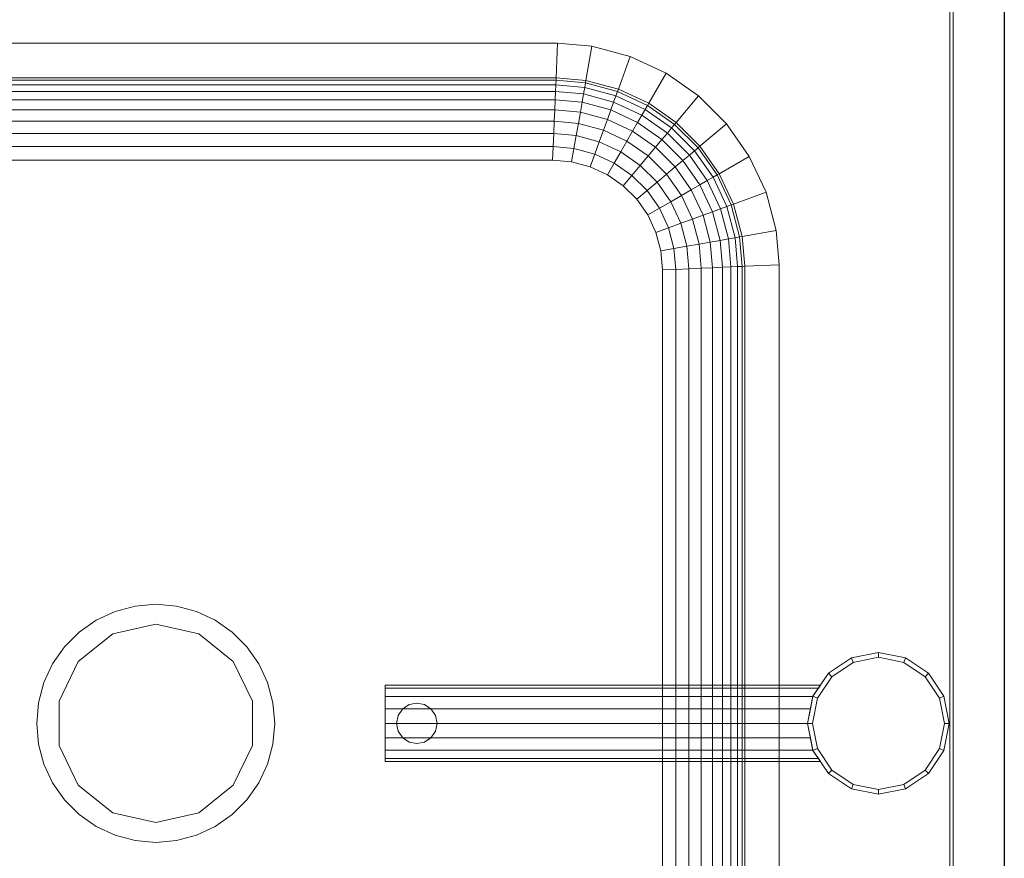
# Model space of a CAD drawing. Header units: metres. Extents: x 391.1 to 427.5, y 12.5 to 28.4.
# Tile 79 of 150: x 406.525 to 406.872, y 22.376 to 22.672. Entities that reach past the tile are written whole.
import ezdxf

# ---------------------------------------------------------------- set-up
doc = ezdxf.new("R2010")
doc.units = ezdxf.units.M
for name, color, linetype, lineweight in [('A-DETL-____-MBND', 7, 'Continuous', 18), ('A-WALL-____-MCUT', 7, 'Continuous', 25), ('A-WALL-____-OTLN', 7, 'Continuous', 25)]:
    doc.layers.add(name, color=color, linetype=linetype, lineweight=lineweight)

# ---------------------------------------------------------------- blocks, each defined once
blk = doc.blocks.new('Family - Evans PA-152290-03_CLI_AIGUA_P0A')
at = {"layer": 'A-WALL-____-MCUT', "color": 253, "true_color": 0xaaaaaa}
blk.add_line((5.79845, 0.12), (1.74487, 0.12), dxfattribs=at)
at = {"layer": 'A-WALL-____-OTLN', "color": 253, "true_color": 0xaaaaaa}
blk.add_line((5.79845, 0.12), (0, 0.12), dxfattribs=at)
blk = doc.blocks.new('Family - Piques_PA-152575-03_CLI_AIGUA_P0A')
at = {"layer": 'A-DETL-____-MBND', "color": 253, "true_color": 0xaaaaaa}
for p, q in [((0.5808, 0.6), (0.5808, 0)), ((0.5808, 0), (0.5808, 0.6)), ((0.582, 0), (0.582, 0.6)), ((0.582, 0.6), (0.582, 0)), ((0.6, 0), (0.6, 0.6)), ((0.6, 0), (0.6, 0.6)), ((0.6, 0.6), (0.6, 0)), ((0.6, 0), (0.6, 0.6)), ((0.1588, 0.54404), (0.44241, 0.54404)), ((0.1588, 0.54404), (0.44241, 0.54404)), ((0.44241, 0.54404), (0.1588, 0.54404)), ((0.44241, 0.54404), (0.44187, 0.53184)), ((0.44241, 0.54404), (0.45452, 0.54298)), ((0.44241, 0.54404), (0.45452, 0.54298)), ((0.45452, 0.54298), (0.44241, 0.54404)), ((0.45452, 0.54298), (0.4524, 0.53092)), ((0.45452, 0.54298), (0.46802, 0.53937)), ((0.45452, 0.54298), (0.46802, 0.53937)), ((0.46802, 0.53937), (0.45452, 0.54298)), ((0.46802, 0.53937), (0.46383, 0.52785)), ((0.46802, 0.53937), (0.48069, 0.53346)), ((0.46802, 0.53937), (0.48069, 0.53346)), ((0.48069, 0.53346), (0.46802, 0.53937)), ((0.44187, 0.53184), (0.15934, 0.53184)), ((0.44187, 0.53184), (0.44183, 0.53095)), ((0.4524, 0.53092), (0.44187, 0.53184)), ((0.48069, 0.53346), (0.47456, 0.52285)), ((0.48069, 0.53346), (0.49213, 0.52545)), ((0.48069, 0.53346), (0.49213, 0.52545)), ((0.49213, 0.52545), (0.48069, 0.53346)), ((0.44183, 0.53095), (0.15938, 0.53095)), ((0.44176, 0.52932), (0.15945, 0.52932)), ((0.44176, 0.52932), (0.44166, 0.52699)), ((0.44183, 0.53095), (0.44176, 0.52932)), ((0.45196, 0.52843), (0.44176, 0.52932)), ((0.45224, 0.53004), (0.44183, 0.53095)), ((0.45196, 0.52843), (0.45155, 0.52612)), ((0.45224, 0.53004), (0.45196, 0.52843)), ((0.46297, 0.52548), (0.45196, 0.52843)), ((0.4524, 0.53092), (0.45224, 0.53004)), ((0.46353, 0.52702), (0.45224, 0.53004)), ((0.46383, 0.52785), (0.4524, 0.53092)), ((0.44166, 0.52699), (0.15955, 0.52699)), ((0.44166, 0.52699), (0.44153, 0.52402)), ((0.45155, 0.52612), (0.44166, 0.52699)), ((0.45155, 0.52612), (0.45103, 0.52319)), ((0.46217, 0.52328), (0.45155, 0.52612)), ((0.46297, 0.52548), (0.46217, 0.52328)), ((0.46353, 0.52702), (0.46297, 0.52548)), ((0.4733, 0.52066), (0.46297, 0.52548)), ((0.46383, 0.52785), (0.46353, 0.52702)), ((0.47411, 0.52208), (0.46353, 0.52702)), ((0.47456, 0.52285), (0.46383, 0.52785)), ((0.49213, 0.52545), (0.48426, 0.51606)), ((0.49213, 0.52545), (0.50201, 0.51557)), ((0.49213, 0.52545), (0.50201, 0.51557)), ((0.50201, 0.51557), (0.49213, 0.52545)), ((0.44153, 0.52402), (0.15968, 0.52402)), ((0.44153, 0.52402), (0.44138, 0.52049)), ((0.45103, 0.52319), (0.44153, 0.52402)), ((0.45103, 0.52319), (0.45042, 0.5197)), ((0.46115, 0.52048), (0.45103, 0.52319)), ((0.46217, 0.52328), (0.46115, 0.52048)), ((0.47213, 0.51864), (0.46217, 0.52328)), ((0.47411, 0.52208), (0.4733, 0.52066)), ((0.47456, 0.52285), (0.47411, 0.52208)), ((0.48368, 0.51538), (0.47411, 0.52208)), ((0.48426, 0.51606), (0.47456, 0.52285)), ((0.44138, 0.52049), (0.15983, 0.52049)), ((0.44138, 0.52049), (0.4412, 0.5165)), ((0.45042, 0.5197), (0.44138, 0.52049)), ((0.45042, 0.5197), (0.44972, 0.51575)), ((0.45994, 0.51715), (0.45042, 0.5197)), ((0.46115, 0.52048), (0.45994, 0.51715)), ((0.47064, 0.51606), (0.46115, 0.52048)), ((0.47213, 0.51864), (0.47064, 0.51606)), ((0.4733, 0.52066), (0.47213, 0.51864)), ((0.48113, 0.51233), (0.47213, 0.51864)), ((0.48263, 0.51412), (0.4733, 0.52066)), ((0.4412, 0.5165), (0.16001, 0.5165)), ((0.4412, 0.5165), (0.44101, 0.51214)), ((0.44972, 0.51575), (0.4412, 0.5165)), ((0.44972, 0.51575), (0.44896, 0.51144)), ((0.45856, 0.51338), (0.44972, 0.51575)), ((0.45994, 0.51715), (0.45856, 0.51338)), ((0.46887, 0.51299), (0.45994, 0.51715)), ((0.47064, 0.51606), (0.46887, 0.51299)), ((0.47921, 0.51005), (0.47064, 0.51606)), ((0.48368, 0.51538), (0.48263, 0.51412)), ((0.48426, 0.51606), (0.48368, 0.51538)), ((0.49195, 0.50712), (0.48368, 0.51538)), ((0.49263, 0.50769), (0.48426, 0.51606)), ((0.50201, 0.51557), (0.49263, 0.50769)), ((0.50201, 0.51557), (0.51003, 0.50412)), ((0.50201, 0.51557), (0.51003, 0.50412)), ((0.51003, 0.50412), (0.50201, 0.51557)), ((0.44101, 0.51214), (0.1602, 0.51214)), ((0.44101, 0.51214), (0.44081, 0.50754)), ((0.44896, 0.51144), (0.44101, 0.51214)), ((0.44896, 0.51144), (0.44816, 0.50689)), ((0.45707, 0.50927), (0.44896, 0.51144)), ((0.45856, 0.51338), (0.45707, 0.50927)), ((0.46686, 0.50951), (0.45856, 0.51338)), ((0.46887, 0.51299), (0.46686, 0.50951)), ((0.47694, 0.50734), (0.46887, 0.51299)), ((0.48113, 0.51233), (0.47921, 0.51005)), ((0.48263, 0.51412), (0.48113, 0.51233)), ((0.4889, 0.50456), (0.48113, 0.51233)), ((0.49069, 0.50607), (0.48263, 0.51412)), ((0.44081, 0.50754), (0.1604, 0.50754)), ((0.44081, 0.50754), (0.4406, 0.50281)), ((0.44816, 0.50689), (0.44081, 0.50754)), ((0.45707, 0.50927), (0.45549, 0.50493)), ((0.46467, 0.50573), (0.45707, 0.50927)), ((0.46686, 0.50951), (0.46467, 0.50573)), ((0.47436, 0.50426), (0.46686, 0.50951)), ((0.47694, 0.50734), (0.47436, 0.50426)), ((0.47921, 0.51005), (0.47694, 0.50734)), ((0.4839, 0.50037), (0.47694, 0.50734)), ((0.48662, 0.50265), (0.47921, 0.51005)), ((0.49263, 0.50769), (0.49195, 0.50712)), ((0.49942, 0.49799), (0.49263, 0.50769)), ((0.44816, 0.50689), (0.44734, 0.50222)), ((0.45549, 0.50493), (0.44816, 0.50689)), ((0.45549, 0.50493), (0.45386, 0.50047)), ((0.46236, 0.50172), (0.45549, 0.50493)), ((0.46467, 0.50573), (0.46236, 0.50172)), ((0.47155, 0.50091), (0.46467, 0.50573)), ((0.47436, 0.50426), (0.47155, 0.50091)), ((0.48083, 0.49779), (0.47436, 0.50426)), ((0.4889, 0.50456), (0.48662, 0.50265)), ((0.49069, 0.50607), (0.4889, 0.50456)), ((0.4952, 0.49556), (0.4889, 0.50456)), ((0.49195, 0.50712), (0.49069, 0.50607)), ((0.49723, 0.49673), (0.49069, 0.50607)), ((0.49865, 0.49755), (0.49195, 0.50712)), ((0.51003, 0.50412), (0.49942, 0.49799)), ((0.51003, 0.50412), (0.51593, 0.49145)), ((0.51003, 0.50412), (0.51593, 0.49145)), ((0.51593, 0.49145), (0.51003, 0.50412)), ((0.4406, 0.50281), (0.1606, 0.50281)), ((0.44734, 0.50222), (0.4406, 0.50281)), ((0.45386, 0.50047), (0.44734, 0.50222)), ((0.45999, 0.49761), (0.45386, 0.50047)), ((0.46236, 0.50172), (0.45999, 0.49761)), ((0.46858, 0.49737), (0.46236, 0.50172)), ((0.47155, 0.50091), (0.46858, 0.49737)), ((0.47748, 0.49498), (0.47155, 0.50091)), ((0.4839, 0.50037), (0.48083, 0.49779)), ((0.48662, 0.50265), (0.4839, 0.50037)), ((0.48955, 0.4923), (0.4839, 0.50037)), ((0.49262, 0.49407), (0.48662, 0.50265)), ((0.46553, 0.49374), (0.45999, 0.49761)), ((0.46858, 0.49737), (0.46553, 0.49374)), ((0.47394, 0.49201), (0.46858, 0.49737)), ((0.48083, 0.49779), (0.47748, 0.49498)), ((0.48608, 0.49029), (0.48083, 0.49779)), ((0.49865, 0.49755), (0.49723, 0.49673)), ((0.49942, 0.49799), (0.49865, 0.49755)), ((0.50358, 0.48696), (0.49865, 0.49755)), ((0.50442, 0.48726), (0.49942, 0.49799)), ((0.4703, 0.48896), (0.46553, 0.49374)), ((0.47748, 0.49498), (0.47394, 0.49201)), ((0.48229, 0.48811), (0.47748, 0.49498)), ((0.49262, 0.49407), (0.48955, 0.4923)), ((0.4952, 0.49556), (0.49262, 0.49407)), ((0.49705, 0.48458), (0.49262, 0.49407)), ((0.49723, 0.49673), (0.4952, 0.49556)), ((0.49985, 0.4856), (0.4952, 0.49556)), ((0.50205, 0.4864), (0.49723, 0.49673)), ((0.47394, 0.49201), (0.4703, 0.48896)), ((0.47829, 0.4858), (0.47394, 0.49201)), ((0.48608, 0.49029), (0.48229, 0.48811)), ((0.48955, 0.4923), (0.48608, 0.49029)), ((0.48995, 0.482), (0.48608, 0.49029)), ((0.49372, 0.48337), (0.48955, 0.4923)), ((0.51593, 0.49145), (0.50442, 0.48726)), ((0.51593, 0.49145), (0.51955, 0.47796)), ((0.51593, 0.49145), (0.51955, 0.47796)), ((0.51955, 0.47796), (0.51593, 0.49145)), ((0.47418, 0.48342), (0.4703, 0.48896)), ((0.48229, 0.48811), (0.47829, 0.4858)), ((0.48584, 0.4805), (0.48229, 0.48811)), ((0.50205, 0.4864), (0.49985, 0.4856)), ((0.50358, 0.48696), (0.50205, 0.4864)), ((0.505, 0.47539), (0.50205, 0.4864)), ((0.50442, 0.48726), (0.50358, 0.48696)), ((0.50661, 0.47568), (0.50358, 0.48696)), ((0.50748, 0.47583), (0.50442, 0.48726)), ((0.47829, 0.4858), (0.47418, 0.48342)), ((0.47704, 0.4773), (0.47418, 0.48342)), ((0.4815, 0.47892), (0.47829, 0.4858)), ((0.49372, 0.48337), (0.48995, 0.482)), ((0.49705, 0.48458), (0.49372, 0.48337)), ((0.49627, 0.47385), (0.49372, 0.48337)), ((0.49985, 0.4856), (0.49705, 0.48458)), ((0.49976, 0.47447), (0.49705, 0.48458)), ((0.50269, 0.47499), (0.49985, 0.4856)), ((0.48584, 0.4805), (0.4815, 0.47892)), ((0.48995, 0.482), (0.48584, 0.4805)), ((0.48801, 0.4724), (0.48584, 0.4805)), ((0.49232, 0.47316), (0.48995, 0.482)), ((0.4815, 0.47892), (0.47704, 0.4773)), ((0.47879, 0.47077), (0.47704, 0.4773)), ((0.48346, 0.47159), (0.4815, 0.47892)), ((0.51955, 0.47796), (0.50748, 0.47583)), ((0.51955, 0.47796), (0.52061, 0.46584)), ((0.51955, 0.47796), (0.52061, 0.46584)), ((0.52061, 0.46584), (0.51955, 0.47796)), ((0.49232, 0.47316), (0.48801, 0.4724)), ((0.49627, 0.47385), (0.49232, 0.47316)), ((0.49306, 0.46464), (0.49232, 0.47316)), ((0.49976, 0.47447), (0.49627, 0.47385)), ((0.49706, 0.46481), (0.49627, 0.47385)), ((0.50269, 0.47499), (0.49976, 0.47447)), ((0.50059, 0.46496), (0.49976, 0.47447)), ((0.505, 0.47539), (0.50269, 0.47499)), ((0.50356, 0.46509), (0.50269, 0.47499)), ((0.50661, 0.47568), (0.505, 0.47539)), ((0.50589, 0.4652), (0.505, 0.47539)), ((0.50748, 0.47583), (0.50661, 0.47568)), ((0.50752, 0.46527), (0.50661, 0.47568)), ((0.5084, 0.46531), (0.50748, 0.47583)), ((0.48346, 0.47159), (0.47879, 0.47077)), ((0.47937, 0.46404), (0.47879, 0.47077)), ((0.48801, 0.4724), (0.48346, 0.47159)), ((0.4841, 0.46424), (0.48346, 0.47159)), ((0.48871, 0.46445), (0.48801, 0.4724)), ((0.5084, 0.46531), (0.52061, 0.46584)), ((0.52061, 0.46584), (0.52061, 0.14224)), ((0.52061, 0.46584), (0.52061, 0.14224)), ((0.52061, 0.14224), (0.52061, 0.46584)), ((0.47937, 0.46404), (0.4841, 0.46424)), ((0.47937, 0.14404), (0.47937, 0.46404)), ((0.4841, 0.46424), (0.48871, 0.46445)), ((0.4841, 0.14383), (0.4841, 0.46424)), ((0.48871, 0.46445), (0.49306, 0.46464)), ((0.48871, 0.14363), (0.48871, 0.46445)), ((0.49306, 0.46464), (0.49706, 0.46481)), ((0.49306, 0.14344), (0.49306, 0.46464)), ((0.49706, 0.46481), (0.50059, 0.46496)), ((0.49706, 0.14327), (0.49706, 0.46481)), ((0.50059, 0.46496), (0.50356, 0.46509)), ((0.50059, 0.14311), (0.50059, 0.46496)), ((0.50356, 0.46509), (0.50589, 0.4652)), ((0.50356, 0.14298), (0.50356, 0.46509)), ((0.50589, 0.4652), (0.50752, 0.46527)), ((0.50589, 0.14288), (0.50589, 0.4652)), ((0.50752, 0.46527), (0.5084, 0.46531)), ((0.50752, 0.14281), (0.50752, 0.46527)), ((0.5084, 0.14277), (0.5084, 0.46531)), ((0.28624, 0.3435), (0.29331, 0.3454)), ((0.28624, 0.3435), (0.29331, 0.3454)), ((0.29331, 0.3454), (0.3006, 0.34604)), ((0.29331, 0.3454), (0.3006, 0.34604)), ((0.3006, 0.34604), (0.3079, 0.3454)), ((0.3006, 0.34604), (0.3079, 0.3454)), ((0.3079, 0.3454), (0.31497, 0.3435)), ((0.3079, 0.3454), (0.31497, 0.3435)), ((0.2796, 0.34041), (0.28624, 0.3435)), ((0.2796, 0.34041), (0.28624, 0.3435)), ((0.31497, 0.3435), (0.3216, 0.34041)), ((0.31497, 0.3435), (0.3216, 0.34041)), ((0.27361, 0.33621), (0.2796, 0.34041)), ((0.27361, 0.33621), (0.2796, 0.34041)), ((0.3006, 0.33904), (0.28542, 0.33557)), ((0.31579, 0.33557), (0.3006, 0.33904)), ((0.3216, 0.34041), (0.3276, 0.33621)), ((0.3216, 0.34041), (0.3276, 0.33621)), ((0.26843, 0.33103), (0.27361, 0.33621)), ((0.26843, 0.33103), (0.27361, 0.33621)), ((0.28542, 0.33557), (0.27324, 0.32586)), ((0.32797, 0.32586), (0.31579, 0.33557)), ((0.3276, 0.33621), (0.33278, 0.33103)), ((0.3276, 0.33621), (0.33278, 0.33103)), ((0.26423, 0.32504), (0.26843, 0.33103)), ((0.26423, 0.32504), (0.26843, 0.33103)), ((0.33278, 0.33103), (0.33698, 0.32504)), ((0.33278, 0.33103), (0.33698, 0.32504)), ((0.54603, 0.32713), (0.53792, 0.32172)), ((0.53792, 0.32172), (0.54603, 0.32713)), ((0.54603, 0.32713), (0.53792, 0.32172)), ((0.54603, 0.32713), (0.53792, 0.32172)), ((0.53792, 0.32172), (0.54603, 0.32713)), ((0.53792, 0.32172), (0.54603, 0.32713)), ((0.54603, 0.32713), (0.53792, 0.32172)), ((0.54603, 0.32713), (0.53792, 0.32172)), ((0.5556, 0.32904), (0.54603, 0.32713)), ((0.54603, 0.32713), (0.5556, 0.32904)), ((0.5556, 0.32904), (0.54603, 0.32713)), ((0.5556, 0.32904), (0.54603, 0.32713)), ((0.54603, 0.32713), (0.5556, 0.32904)), ((0.54603, 0.32713), (0.5556, 0.32904)), ((0.5556, 0.32904), (0.54603, 0.32713)), ((0.5556, 0.32904), (0.54603, 0.32713)), ((0.54668, 0.32556), (0.54603, 0.32713)), ((0.54668, 0.32556), (0.54603, 0.32713)), ((0.5556, 0.32734), (0.54668, 0.32556)), ((0.54668, 0.32556), (0.5556, 0.32734)), ((0.56517, 0.32713), (0.5556, 0.32904)), ((0.5556, 0.32734), (0.5556, 0.32904)), ((0.5556, 0.32734), (0.5556, 0.32904)), ((0.5556, 0.32904), (0.56517, 0.32713)), ((0.56517, 0.32713), (0.5556, 0.32904)), ((0.56517, 0.32713), (0.5556, 0.32904)), ((0.56517, 0.32713), (0.5556, 0.32904)), ((0.56517, 0.32713), (0.5556, 0.32904)), ((0.56517, 0.32713), (0.5556, 0.32904)), ((0.56517, 0.32713), (0.5556, 0.32904)), ((0.56452, 0.32556), (0.5556, 0.32734)), ((0.5556, 0.32734), (0.56452, 0.32556)), ((0.56452, 0.32556), (0.56517, 0.32713)), ((0.56452, 0.32556), (0.56517, 0.32713)), ((0.57328, 0.32172), (0.56517, 0.32713)), ((0.56517, 0.32713), (0.57328, 0.32172)), ((0.57328, 0.32172), (0.56517, 0.32713)), ((0.57328, 0.32172), (0.56517, 0.32713)), ((0.57328, 0.32172), (0.56517, 0.32713)), ((0.57328, 0.32172), (0.56517, 0.32713)), ((0.57328, 0.32172), (0.56517, 0.32713)), ((0.57328, 0.32172), (0.56517, 0.32713)), ((0.26114, 0.3184), (0.26423, 0.32504)), ((0.26114, 0.3184), (0.26423, 0.32504)), ((0.27324, 0.32586), (0.26648, 0.31183)), ((0.33473, 0.31183), (0.32797, 0.32586)), ((0.33698, 0.32504), (0.34007, 0.3184)), ((0.33698, 0.32504), (0.34007, 0.3184)), ((0.54668, 0.32556), (0.53912, 0.32051)), ((0.53912, 0.32051), (0.54668, 0.32556)), ((0.57208, 0.32051), (0.56452, 0.32556)), ((0.57208, 0.32051), (0.56452, 0.32556)), ((0.53792, 0.32172), (0.5325, 0.3136)), ((0.5325, 0.3136), (0.53792, 0.32172)), ((0.53792, 0.32172), (0.5325, 0.3136)), ((0.53792, 0.32172), (0.5325, 0.3136)), ((0.5325, 0.3136), (0.53792, 0.32172)), ((0.5325, 0.3136), (0.53792, 0.32172)), ((0.53792, 0.32172), (0.5325, 0.3136)), ((0.53792, 0.32172), (0.5325, 0.3136)), ((0.53912, 0.32051), (0.53407, 0.31295)), ((0.53407, 0.31295), (0.53912, 0.32051)), ((0.53912, 0.32051), (0.53792, 0.32172)), ((0.53912, 0.32051), (0.53792, 0.32172)), ((0.57208, 0.32051), (0.57328, 0.32172)), ((0.57208, 0.32051), (0.57328, 0.32172)), ((0.57713, 0.31295), (0.57208, 0.32051)), ((0.57713, 0.31295), (0.57208, 0.32051)), ((0.5787, 0.3136), (0.57328, 0.32172)), ((0.5787, 0.3136), (0.57328, 0.32172)), ((0.5787, 0.3136), (0.57328, 0.32172)), ((0.5787, 0.3136), (0.57328, 0.32172)), ((0.5787, 0.3136), (0.57328, 0.32172)), ((0.5787, 0.3136), (0.57328, 0.32172)), ((0.5787, 0.3136), (0.57328, 0.32172)), ((0.5787, 0.3136), (0.57328, 0.32172)), ((0.25924, 0.31133), (0.26114, 0.3184)), ((0.25924, 0.31133), (0.26114, 0.3184)), ((0.34007, 0.3184), (0.34197, 0.31133)), ((0.34197, 0.31133), (0.34007, 0.3184)), ((0.3816, 0.31646), (0.3816, 0.31749)), ((0.3816, 0.31749), (0.5351, 0.31749)), ((0.3816, 0.31749), (0.5351, 0.31749)), ((0.3816, 0.31749), (0.3816, 0.31646)), ((0.3816, 0.31749), (0.3816, 0.31646)), ((0.3816, 0.31749), (0.3816, 0.31646)), ((0.3816, 0.31355), (0.3816, 0.31646)), ((0.3816, 0.31646), (0.53441, 0.31646)), ((0.3816, 0.31646), (0.53441, 0.31646)), ((0.3816, 0.31646), (0.53441, 0.31646)), ((0.3816, 0.31646), (0.53441, 0.31646)), ((0.3816, 0.31646), (0.3816, 0.31355)), ((0.3816, 0.31646), (0.3816, 0.31355)), ((0.3816, 0.31646), (0.3816, 0.31355)), ((0.53441, 0.31646), (0.5325, 0.3136)), ((0.53441, 0.31646), (0.5325, 0.3136)), ((0.5325, 0.3136), (0.53441, 0.31646)), ((0.53441, 0.31646), (0.5325, 0.3136)), ((0.5351, 0.31749), (0.53441, 0.31646)), ((0.5351, 0.31749), (0.53441, 0.31646)), ((0.53441, 0.31646), (0.5351, 0.31749)), ((0.5351, 0.31749), (0.53441, 0.31646)), ((0.3816, 0.30918), (0.3816, 0.31355)), ((0.3816, 0.31355), (0.53249, 0.31355)), ((0.3816, 0.31355), (0.53249, 0.31355)), ((0.3816, 0.31355), (0.53249, 0.31355)), ((0.53249, 0.31355), (0.3816, 0.31355)), ((0.3816, 0.31355), (0.3816, 0.30918)), ((0.3816, 0.31355), (0.3816, 0.30918)), ((0.3816, 0.31355), (0.3816, 0.30918)), ((0.5325, 0.3136), (0.5306, 0.30404)), ((0.5306, 0.30404), (0.5325, 0.3136)), ((0.5325, 0.3136), (0.5306, 0.30404)), ((0.5325, 0.3136), (0.5306, 0.30404)), ((0.5306, 0.30404), (0.5325, 0.3136)), ((0.5306, 0.30404), (0.5325, 0.3136)), ((0.5325, 0.3136), (0.5306, 0.30404)), ((0.5325, 0.3136), (0.5306, 0.30404)), ((0.53249, 0.31355), (0.53162, 0.30918)), ((0.53249, 0.31355), (0.53162, 0.30918)), ((0.53162, 0.30918), (0.53249, 0.31355)), ((0.53249, 0.31355), (0.53162, 0.30918)), ((0.53407, 0.31295), (0.5323, 0.30404)), ((0.5323, 0.30404), (0.53407, 0.31295)), ((0.5325, 0.3136), (0.53249, 0.31355)), ((0.5325, 0.3136), (0.53249, 0.31355)), ((0.53249, 0.31355), (0.5325, 0.3136)), ((0.5325, 0.3136), (0.53249, 0.31355)), ((0.53407, 0.31295), (0.5325, 0.3136)), ((0.53407, 0.31295), (0.5325, 0.3136)), ((0.57713, 0.31295), (0.5787, 0.3136)), ((0.57713, 0.31295), (0.5787, 0.3136)), ((0.5789, 0.30404), (0.57713, 0.31295)), ((0.5789, 0.30404), (0.57713, 0.31295)), ((0.5806, 0.30404), (0.5787, 0.3136)), ((0.5806, 0.30404), (0.5787, 0.3136)), ((0.5806, 0.30404), (0.5787, 0.3136)), ((0.5806, 0.30404), (0.5787, 0.3136)), ((0.5806, 0.30404), (0.5787, 0.3136)), ((0.5806, 0.30404), (0.5787, 0.3136)), ((0.5806, 0.30404), (0.5787, 0.3136)), ((0.5806, 0.30404), (0.5787, 0.3136)), ((0.2586, 0.30404), (0.25924, 0.31133)), ((0.2586, 0.30404), (0.25924, 0.31133)), ((0.26648, 0.31183), (0.26648, 0.29625)), ((0.33473, 0.29625), (0.33473, 0.31183)), ((0.34197, 0.31133), (0.3426, 0.30404)), ((0.34197, 0.31133), (0.3426, 0.30404)), ((0.3816, 0.30404), (0.3816, 0.30918)), ((0.3816, 0.30918), (0.53162, 0.30918)), ((0.3816, 0.30918), (0.53162, 0.30918)), ((0.3816, 0.30918), (0.38783, 0.30918)), ((0.38783, 0.30918), (0.3816, 0.30918)), ((0.3816, 0.30918), (0.3816, 0.30404)), ((0.3816, 0.30918), (0.3816, 0.30404)), ((0.3816, 0.30918), (0.3816, 0.30404)), ((0.38769, 0.30909), (0.39001, 0.31064)), ((0.39001, 0.31064), (0.38769, 0.30909)), ((0.38783, 0.30918), (0.38769, 0.30909)), ((0.38783, 0.30918), (0.38769, 0.30909)), ((0.39001, 0.31064), (0.38783, 0.30918)), ((0.39001, 0.31064), (0.38783, 0.30918)), ((0.39001, 0.31064), (0.39274, 0.31118)), ((0.39274, 0.31118), (0.39001, 0.31064)), ((0.39274, 0.31118), (0.39001, 0.31064)), ((0.39274, 0.31118), (0.39001, 0.31064)), ((0.39548, 0.31064), (0.39274, 0.31118)), ((0.39548, 0.31064), (0.39274, 0.31118)), ((0.39548, 0.31064), (0.39274, 0.31118)), ((0.39274, 0.31118), (0.39548, 0.31064)), ((0.3978, 0.30909), (0.39548, 0.31064)), ((0.3978, 0.30909), (0.39548, 0.31064)), ((0.39765, 0.30918), (0.39548, 0.31064)), ((0.39765, 0.30918), (0.39548, 0.31064)), ((0.3978, 0.30909), (0.39765, 0.30918)), ((0.53162, 0.30918), (0.39765, 0.30918)), ((0.39765, 0.30918), (0.53162, 0.30918)), ((0.39765, 0.30918), (0.3978, 0.30909)), ((0.53162, 0.30918), (0.5306, 0.30404)), ((0.53162, 0.30918), (0.5306, 0.30404)), ((0.5306, 0.30404), (0.53162, 0.30918)), ((0.53162, 0.30918), (0.5306, 0.30404)), ((0.3856, 0.30404), (0.38614, 0.30677)), ((0.38614, 0.30677), (0.3856, 0.30404)), ((0.38614, 0.30677), (0.3856, 0.30404)), ((0.38614, 0.30677), (0.3856, 0.30404)), ((0.38614, 0.30677), (0.38769, 0.30909)), ((0.38769, 0.30909), (0.38614, 0.30677)), ((0.38769, 0.30909), (0.38614, 0.30677)), ((0.38769, 0.30909), (0.38614, 0.30677)), ((0.39934, 0.30677), (0.3978, 0.30909)), ((0.39934, 0.30677), (0.3978, 0.30909)), ((0.39934, 0.30677), (0.3978, 0.30909)), ((0.3978, 0.30909), (0.39934, 0.30677)), ((0.39989, 0.30404), (0.39934, 0.30677)), ((0.39989, 0.30404), (0.39934, 0.30677)), ((0.39989, 0.30404), (0.39934, 0.30677)), ((0.39934, 0.30677), (0.39989, 0.30404)), ((0.25924, 0.29674), (0.2586, 0.30404)), ((0.25924, 0.29674), (0.2586, 0.30404)), ((0.3426, 0.30404), (0.34197, 0.29674)), ((0.3426, 0.30404), (0.34197, 0.29674)), ((0.3816, 0.29889), (0.3816, 0.30404)), ((0.3816, 0.30404), (0.5306, 0.30404)), ((0.3816, 0.30404), (0.5306, 0.30404)), ((0.3816, 0.30404), (0.3856, 0.30404)), ((0.3856, 0.30404), (0.3816, 0.30404)), ((0.3816, 0.30404), (0.3816, 0.29889)), ((0.3816, 0.29889), (0.3816, 0.30404)), ((0.3816, 0.29889), (0.3816, 0.30404)), ((0.3856, 0.30404), (0.38614, 0.3013)), ((0.3856, 0.30404), (0.38614, 0.3013)), ((0.3856, 0.30404), (0.38614, 0.3013)), ((0.3856, 0.30404), (0.38614, 0.3013)), ((0.39989, 0.30404), (0.39934, 0.3013)), ((0.39934, 0.3013), (0.39989, 0.30404)), ((0.39934, 0.3013), (0.39989, 0.30404)), ((0.39989, 0.30404), (0.39934, 0.3013)), ((0.39989, 0.30404), (0.5306, 0.30404)), ((0.39989, 0.30404), (0.5306, 0.30404)), ((0.5323, 0.30404), (0.5306, 0.30404)), ((0.5323, 0.30404), (0.5306, 0.30404)), ((0.5306, 0.30404), (0.5325, 0.29447)), ((0.5325, 0.29447), (0.5306, 0.30404)), ((0.5306, 0.30404), (0.5325, 0.29447)), ((0.5306, 0.30404), (0.5325, 0.29447)), ((0.5306, 0.30404), (0.5325, 0.29447)), ((0.5306, 0.30404), (0.5325, 0.29447)), ((0.5306, 0.30404), (0.5325, 0.29447)), ((0.5306, 0.30404), (0.53162, 0.29889)), ((0.5306, 0.30404), (0.53162, 0.29889)), ((0.5306, 0.30404), (0.5325, 0.29447)), ((0.53162, 0.29889), (0.5306, 0.30404)), ((0.5306, 0.30404), (0.53162, 0.29889)), ((0.5323, 0.30404), (0.53407, 0.29512)), ((0.53407, 0.29512), (0.5323, 0.30404)), ((0.57713, 0.29512), (0.5789, 0.30404)), ((0.5789, 0.30404), (0.57713, 0.29512)), ((0.5787, 0.29447), (0.5806, 0.30404)), ((0.5806, 0.30404), (0.5787, 0.29447)), ((0.5787, 0.29447), (0.5806, 0.30404)), ((0.5787, 0.29447), (0.5806, 0.30404)), ((0.5806, 0.30404), (0.5787, 0.29447)), ((0.5806, 0.30404), (0.5787, 0.29447)), ((0.5787, 0.29447), (0.5806, 0.30404)), ((0.5787, 0.29447), (0.5806, 0.30404)), ((0.5789, 0.30404), (0.5806, 0.30404)), ((0.5789, 0.30404), (0.5806, 0.30404)), ((0.3816, 0.29453), (0.3816, 0.29889)), ((0.3816, 0.29889), (0.53162, 0.29889)), ((0.3816, 0.29889), (0.53162, 0.29889)), ((0.3816, 0.29889), (0.38783, 0.29889)), ((0.3816, 0.29453), (0.3816, 0.29889)), ((0.3816, 0.29889), (0.38783, 0.29889)), ((0.3816, 0.29453), (0.3816, 0.29889)), ((0.3816, 0.29453), (0.3816, 0.29889)), ((0.38614, 0.3013), (0.38769, 0.29899)), ((0.38614, 0.3013), (0.38769, 0.29899)), ((0.38614, 0.3013), (0.38769, 0.29899)), ((0.38614, 0.3013), (0.38769, 0.29899)), ((0.38769, 0.29899), (0.39001, 0.29744)), ((0.38769, 0.29899), (0.39001, 0.29744)), ((0.38769, 0.29899), (0.38783, 0.29889)), ((0.38769, 0.29899), (0.38783, 0.29889)), ((0.38783, 0.29889), (0.39001, 0.29744)), ((0.39001, 0.29744), (0.38783, 0.29889)), ((0.3978, 0.29899), (0.39548, 0.29744)), ((0.39548, 0.29744), (0.3978, 0.29899)), ((0.39548, 0.29744), (0.39765, 0.29889)), ((0.39765, 0.29889), (0.39548, 0.29744)), ((0.39765, 0.29889), (0.3978, 0.29899)), ((0.3978, 0.29899), (0.39765, 0.29889)), ((0.39765, 0.29889), (0.53162, 0.29889)), ((0.39765, 0.29889), (0.53162, 0.29889)), ((0.39934, 0.3013), (0.3978, 0.29899)), ((0.3978, 0.29899), (0.39934, 0.3013)), ((0.3978, 0.29899), (0.39934, 0.3013)), ((0.39934, 0.3013), (0.3978, 0.29899)), ((0.53162, 0.29889), (0.53249, 0.29453)), ((0.53162, 0.29889), (0.53249, 0.29453)), ((0.53249, 0.29453), (0.53162, 0.29889)), ((0.53162, 0.29889), (0.53249, 0.29453)), ((0.26114, 0.28967), (0.25924, 0.29674)), ((0.26114, 0.28967), (0.25924, 0.29674)), ((0.26648, 0.29625), (0.27324, 0.28222)), ((0.32797, 0.28222), (0.33473, 0.29625)), ((0.34197, 0.29674), (0.34007, 0.28967)), ((0.34197, 0.29674), (0.34007, 0.28967)), ((0.39001, 0.29744), (0.39274, 0.29689)), ((0.39001, 0.29744), (0.39274, 0.29689)), ((0.39001, 0.29744), (0.39274, 0.29689)), ((0.39274, 0.29689), (0.39001, 0.29744)), ((0.39548, 0.29744), (0.39274, 0.29689)), ((0.39274, 0.29689), (0.39548, 0.29744)), ((0.39274, 0.29689), (0.39548, 0.29744)), ((0.39548, 0.29744), (0.39274, 0.29689)), ((0.3816, 0.29161), (0.3816, 0.29453)), ((0.3816, 0.29453), (0.53249, 0.29453)), ((0.3816, 0.29453), (0.53249, 0.29453)), ((0.3816, 0.29453), (0.53249, 0.29453)), ((0.3816, 0.29453), (0.53249, 0.29453)), ((0.3816, 0.29453), (0.3816, 0.29161)), ((0.3816, 0.29161), (0.3816, 0.29453)), ((0.3816, 0.29161), (0.3816, 0.29453)), ((0.53249, 0.29453), (0.5325, 0.29447)), ((0.53249, 0.29453), (0.5325, 0.29447)), ((0.5325, 0.29447), (0.53249, 0.29453)), ((0.53249, 0.29453), (0.5325, 0.29447)), ((0.53407, 0.29512), (0.5325, 0.29447)), ((0.53407, 0.29512), (0.5325, 0.29447)), ((0.5325, 0.29447), (0.53792, 0.28636)), ((0.53792, 0.28636), (0.5325, 0.29447)), ((0.5325, 0.29447), (0.53792, 0.28636)), ((0.5325, 0.29447), (0.53792, 0.28636)), ((0.5325, 0.29447), (0.53792, 0.28636)), ((0.5325, 0.29447), (0.53792, 0.28636)), ((0.5325, 0.29447), (0.53792, 0.28636)), ((0.5325, 0.29447), (0.53441, 0.29161)), ((0.53792, 0.28636), (0.5325, 0.29447)), ((0.53441, 0.29161), (0.5325, 0.29447)), ((0.53441, 0.29161), (0.5325, 0.29447)), ((0.5325, 0.29447), (0.53441, 0.29161)), ((0.53407, 0.29512), (0.53912, 0.28756)), ((0.53912, 0.28756), (0.53407, 0.29512)), ((0.57208, 0.28756), (0.57713, 0.29512)), ((0.57713, 0.29512), (0.57208, 0.28756)), ((0.57328, 0.28636), (0.5787, 0.29447)), ((0.5787, 0.29447), (0.57328, 0.28636)), ((0.57328, 0.28636), (0.5787, 0.29447)), ((0.57328, 0.28636), (0.5787, 0.29447)), ((0.5787, 0.29447), (0.57328, 0.28636)), ((0.5787, 0.29447), (0.57328, 0.28636)), ((0.57328, 0.28636), (0.5787, 0.29447)), ((0.57328, 0.28636), (0.5787, 0.29447)), ((0.57713, 0.29512), (0.5787, 0.29447)), ((0.57713, 0.29512), (0.5787, 0.29447)), ((0.26423, 0.28304), (0.26114, 0.28967)), ((0.26423, 0.28304), (0.26114, 0.28967)), ((0.34007, 0.28967), (0.33698, 0.28304)), ((0.34007, 0.28967), (0.33698, 0.28304)), ((0.3816, 0.29161), (0.53441, 0.29161)), ((0.3816, 0.29161), (0.3816, 0.29059)), ((0.3816, 0.29059), (0.3816, 0.29161)), ((0.3816, 0.29161), (0.53441, 0.29161)), ((0.3816, 0.29161), (0.53441, 0.29161)), ((0.3816, 0.29161), (0.53441, 0.29161)), ((0.3816, 0.29059), (0.3816, 0.29161)), ((0.3816, 0.29059), (0.3816, 0.29161)), ((0.3816, 0.29059), (0.5351, 0.29059)), ((0.3816, 0.29059), (0.5351, 0.29059)), ((0.53441, 0.29161), (0.5351, 0.29059)), ((0.5351, 0.29059), (0.53441, 0.29161)), ((0.53441, 0.29161), (0.5351, 0.29059)), ((0.5351, 0.29059), (0.53441, 0.29161)), ((0.53912, 0.28756), (0.53792, 0.28636)), ((0.53912, 0.28756), (0.53792, 0.28636)), ((0.53792, 0.28636), (0.54603, 0.28094)), ((0.54603, 0.28094), (0.53792, 0.28636)), ((0.53792, 0.28636), (0.54603, 0.28094)), ((0.53792, 0.28636), (0.54603, 0.28094)), ((0.53792, 0.28636), (0.54603, 0.28094)), ((0.53792, 0.28636), (0.54603, 0.28094)), ((0.53792, 0.28636), (0.54603, 0.28094)), ((0.53792, 0.28636), (0.54603, 0.28094)), ((0.53912, 0.28756), (0.54668, 0.28251)), ((0.54668, 0.28251), (0.53912, 0.28756)), ((0.56452, 0.28251), (0.57208, 0.28756)), ((0.57208, 0.28756), (0.56452, 0.28251)), ((0.56517, 0.28094), (0.57328, 0.28636)), ((0.57328, 0.28636), (0.56517, 0.28094)), ((0.56517, 0.28094), (0.57328, 0.28636)), ((0.56517, 0.28094), (0.57328, 0.28636)), ((0.57328, 0.28636), (0.56517, 0.28094)), ((0.57328, 0.28636), (0.56517, 0.28094)), ((0.56517, 0.28094), (0.57328, 0.28636)), ((0.56517, 0.28094), (0.57328, 0.28636)), ((0.57208, 0.28756), (0.57328, 0.28636)), ((0.57208, 0.28756), (0.57328, 0.28636)), ((0.26843, 0.27704), (0.26423, 0.28304)), ((0.26843, 0.27704), (0.26423, 0.28304)), ((0.27324, 0.28222), (0.28542, 0.2725)), ((0.31579, 0.2725), (0.32797, 0.28222)), ((0.33698, 0.28304), (0.33278, 0.27704)), ((0.33698, 0.28304), (0.33278, 0.27704)), ((0.54668, 0.28251), (0.54603, 0.28094)), ((0.54668, 0.28251), (0.54603, 0.28094)), ((0.54668, 0.28251), (0.5556, 0.28074)), ((0.5556, 0.28074), (0.54668, 0.28251)), ((0.5556, 0.28074), (0.56452, 0.28251)), ((0.56452, 0.28251), (0.5556, 0.28074)), ((0.56452, 0.28251), (0.56517, 0.28094)), ((0.56452, 0.28251), (0.56517, 0.28094)), ((0.54603, 0.28094), (0.5556, 0.27904)), ((0.5556, 0.27904), (0.54603, 0.28094)), ((0.54603, 0.28094), (0.5556, 0.27904)), ((0.54603, 0.28094), (0.5556, 0.27904)), ((0.54603, 0.28094), (0.5556, 0.27904)), ((0.54603, 0.28094), (0.5556, 0.27904)), ((0.54603, 0.28094), (0.5556, 0.27904)), ((0.54603, 0.28094), (0.5556, 0.27904)), ((0.5556, 0.27904), (0.56517, 0.28094)), ((0.56517, 0.28094), (0.5556, 0.27904)), ((0.5556, 0.27904), (0.56517, 0.28094)), ((0.5556, 0.27904), (0.56517, 0.28094)), ((0.56517, 0.28094), (0.5556, 0.27904)), ((0.56517, 0.28094), (0.5556, 0.27904)), ((0.5556, 0.27904), (0.56517, 0.28094)), ((0.5556, 0.27904), (0.56517, 0.28094)), ((0.5556, 0.28074), (0.5556, 0.27904)), ((0.5556, 0.28074), (0.5556, 0.27904)), ((0.27361, 0.27186), (0.26843, 0.27704)), ((0.27361, 0.27186), (0.26843, 0.27704)), ((0.33278, 0.27704), (0.3276, 0.27186)), ((0.33278, 0.27704), (0.3276, 0.27186)), ((0.2796, 0.26766), (0.27361, 0.27186)), ((0.2796, 0.26766), (0.27361, 0.27186)), ((0.28542, 0.2725), (0.3006, 0.26904)), ((0.3006, 0.26904), (0.31579, 0.2725)), ((0.3276, 0.27186), (0.3216, 0.26766)), ((0.3276, 0.27186), (0.3216, 0.26766)), ((0.28624, 0.26457), (0.2796, 0.26766)), ((0.28624, 0.26457), (0.2796, 0.26766)), ((0.3216, 0.26766), (0.31497, 0.26457)), ((0.3216, 0.26766), (0.31497, 0.26457)), ((0.29331, 0.26268), (0.28624, 0.26457)), ((0.29331, 0.26268), (0.28624, 0.26457)), ((0.31497, 0.26457), (0.3079, 0.26268)), ((0.31497, 0.26457), (0.3079, 0.26268)), ((0.3006, 0.26204), (0.29331, 0.26268)), ((0.3006, 0.26204), (0.29331, 0.26268)), ((0.3079, 0.26268), (0.3006, 0.26204)), ((0.3079, 0.26268), (0.3006, 0.26204))]:
    blk.add_line(p, q, dxfattribs=at)
blk = doc.blocks.new('LONDR55-XX_ZZ-ARQ-CAA-M3D-Londres55_ifc-1-03_CLI_AIGUA_P0A')
at = {"layer": 'A-DETL-____-MBND', "color": 253, "lineweight": 18, "true_color": 0xaaaaaa}
blk.add_blockref('Family - Piques_PA-152575-03_CLI_AIGUA_P0A', (406.27193, 22.11959), dxfattribs=at)
at = {"layer": 'A-WALL-____-OTLN', "color": 253, "lineweight": 18, "true_color": 0xaaaaaa, "rotation": 90}
blk.add_blockref('Family - Evans PA-152290-03_CLI_AIGUA_P0A', (406.99193, 17.51961), dxfattribs=at)

msp = doc.modelspace()

# ---------------------------------------------------------------- block references
at = {"lineweight": 5}
msp.add_blockref('LONDR55-XX_ZZ-ARQ-CAA-M3D-Londres55_ifc-1-03_CLI_AIGUA_P0A', (0, 0), dxfattribs=at)

doc.saveas('drawing.dxf')
